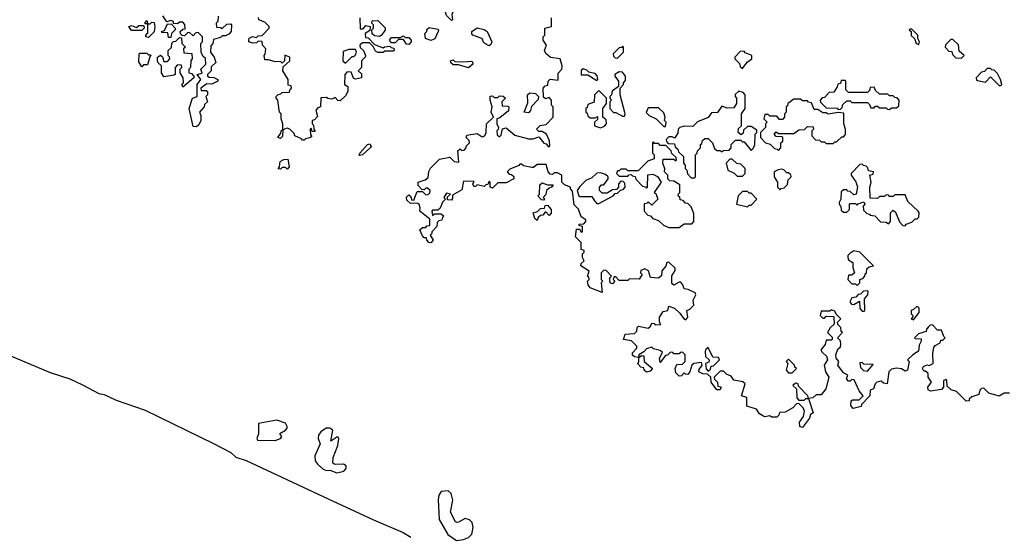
# Model space of a CAD drawing. Extents: x 2494106 to 2685573, y 758056 to 915185.
# Tile 32 of 256: x 2498632 to 2504385, y 841755 to 844765. Entities that reach past the tile are written whole.
import ezdxf

# ---------------------------------------------------------------- set-up
doc = ezdxf.new("R2010")
doc.units = 0

msp = doc.modelspace()

# ---------------------------------------------------------------- linework, layer by layer
at = {"layer": '0CON05XD'}
for points in [[(2501155, 844760), (2501125, 844790), (2501117.5, 844815), (2501148.3, 844841.7), (2501155, 844860), (2501165, 844860), (2501171.7, 844851.7), (2501185, 844850), (2501190, 844835), (2501168.3, 844821.7), (2501157.5, 844795), (2501160, 844765), (2501155, 844760)], [(2499385, 844660), (2499370, 844665), (2499370, 844675), (2499381.7, 844688.3), (2499380, 844740), (2499365, 844740), (2499362.5, 844745), (2499375, 844760), (2499380, 844740), (2499395, 844740), (2499405, 844750), (2499418.3, 844748.3), (2499422.5, 844725), (2499417, 844693), (2499385, 844660)], [(2499792.5, 844785), (2499790, 844755), (2499780, 844745), (2499781.7, 844721.7), (2499805, 844720), (2499815, 844712.5), (2499841.7, 844738.3), (2499865, 844740), (2499870, 844735), (2499867.5, 844695), (2499855, 844680), (2499835, 844670), (2499815, 844670), (2499805, 844660), (2499765, 844650), (2499760, 844625), (2499748.3, 844611.7), (2499747.5, 844575), (2499767.5, 844545), (2499777.5, 844515), (2499751.7, 844488.3), (2499750, 844465), (2499730, 844445), (2499730, 844435), (2499738.3, 844428.3), (2499767, 844427), (2499790, 844415), (2499790, 844405), (2499755, 844387.5), (2499725, 844390), (2499690, 844365), (2499691.7, 844351.7), (2499721.7, 844351.7), (2499730, 844345), (2499730, 844325), (2499720, 844315), (2499730, 844285), (2499711.7, 844268.3), (2499710, 844255), (2499682.5, 844225), (2499690, 844205), (2499690, 844175), (2499679.3, 844150.7), (2499665, 844137.5), (2499645, 844140), (2499622.5, 844245), (2499642.5, 844305), (2499670, 844315), (2499670, 844385), (2499690, 844415), (2499670, 844445), (2499698.3, 844451.7), (2499690, 844475), (2499720, 844505), (2499717, 844537), (2499701.7, 844551.7), (2499692.5, 844575), (2499690, 844625), (2499700, 844635), (2499700, 844665), (2499675, 844690), (2499661.7, 844688.3), (2499645, 844670), (2499625, 844690), (2499611.7, 844688.3), (2499595, 844670), (2499581.7, 844671.7), (2499571.7, 844681.7), (2499570, 844695), (2499585, 844710), (2499598.3, 844711.7), (2499597, 844737), (2499585, 844750), (2499565, 844750), (2499555, 844740), (2499531.7, 844741.7), (2499530, 844755), (2499515, 844760), (2499491.7, 844751.7), (2499468.3, 844788.3)], [(2500295, 844060), (2500285, 844060), (2500278.3, 844068.3), (2500240, 844085), (2500235, 844100), (2500210, 844125), (2500195, 844130), (2500170, 844120), (2500168.3, 844081.7), (2500155, 844070), (2500140, 844075), (2500158.3, 844101.7), (2500161.7, 844118.3), (2500170, 844120), (2500170, 844155), (2500160, 844185), (2500160, 844215), (2500150, 844225), (2500140, 844295), (2500130, 844305), (2500130, 844315), (2500141.7, 844328.3), (2500158.3, 844331.7), (2500165, 844340), (2500208.3, 844341.7), (2500211.7, 844358.3), (2500220, 844365), (2500218.3, 844378.3), (2500201.7, 844381.7), (2500200, 844415), (2500170, 844465), (2500171.7, 844488.3), (2500210, 844525), (2500210, 844545), (2500181.7, 844558.3), (2500180, 844525), (2500165, 844510), (2500155, 844520), (2500125, 844517.5), (2500085, 844530), (2500065, 844530), (2500060, 844555), (2500066.4, 844563.6), (2500070, 844595), (2500050, 844615), (2500048.3, 844638.3), (2500025, 844640), (2500015, 844630), (2499995, 844627.5), (2499970, 844635), (2499970, 844645), (2499973.6, 844656.4), (2499993, 844667), (2500015, 844660), (2500025, 844670), (2500048.3, 844671.7), (2500090, 844715), (2500090, 844725), (2500065, 844750), (2500030, 844765), (2500028.3, 844778.3)], [(2500620, 844775), (2500621.7, 844711.7), (2500638.3, 844711.7), (2500655, 844730), (2500680, 844725), (2500678.3, 844701.7), (2500650, 844685), (2500651.7, 844661.7), (2500668.3, 844658.3), (2500705, 844620), (2500755, 844600), (2500763, 844607), (2500795, 844610), (2500801.7, 844601.7), (2500818.3, 844598.3), (2500820, 844585), (2500815, 844580), (2500765, 844580), (2500755, 844572.5), (2500725, 844572.5), (2500711.7, 844581.7), (2500698.3, 844608.3), (2500675, 844630), (2500635, 844630), (2500620, 844615), (2500621.7, 844601.7), (2500640, 844585), (2500652.5, 844555), (2500650, 844545), (2500630, 844525), (2500630, 844485), (2500610, 844465), (2500628.3, 844448.3), (2500630, 844425), (2500595, 844417.5), (2500583.3, 844423.3), (2500568.3, 844458.3), (2500545, 844460), (2500532.5, 844445), (2500530, 844385), (2500550, 844375), (2500550, 844345), (2500535, 844320), (2500505, 844290), (2500491.7, 844291.7), (2500475, 844310), (2500455, 844300), (2500433, 844303), (2500425, 844310), (2500391.7, 844308.3), (2500390, 844255), (2500375, 844250), (2500362.5, 844235), (2500371.7, 844198.3), (2500355, 844180), (2500340, 844175), (2500340, 844155), (2500348.3, 844148.3), (2500350, 844125), (2500360, 844115), (2500355, 844110), (2500341.7, 844111.7), (2500335, 844130), (2500330, 844125), (2500331.7, 844091.7), (2500338.3, 844081.7), (2500327, 844073), (2500301.7, 844068.3), (2500295, 844060)], [(2500735, 844667.5), (2500705, 844670), (2500691.7, 844681.7), (2500690, 844705), (2500700, 844715), (2500700, 844735), (2500690, 844745), (2500691.7, 844758.3), (2500725, 844760), (2500767, 844717), (2500767, 844703), (2500745, 844672.5), (2500735, 844667.5)], [(2501453, 844127), (2501475, 844132.5), (2501525, 844090), (2501605, 844067.5), (2501631.7, 844068.3), (2501665, 844080), (2501693.6, 844043.6), (2501708.3, 844038.3), (2501721.7, 844021.7), (2501730, 844025), (2501727, 844057), (2501710, 844095), (2501685, 844110), (2501665, 844110), (2501652.5, 844125), (2501673, 844147), (2501708.3, 844151.7), (2501750, 844195), (2501750, 844255), (2501740, 844265), (2501740, 844295), (2501725, 844310), (2501705, 844302.5), (2501691.7, 844311.7), (2501690, 844365), (2501701.7, 844378.3), (2501718.3, 844381.7), (2501720, 844405), (2501732.5, 844417.5), (2501778.3, 844411.7), (2501778.3, 844451.7), (2501800, 844475), (2501802.5, 844495), (2501790, 844535), (2501733, 844543), (2501707, 844567), (2501697.5, 844585), (2501710, 844615), (2501690, 844645), (2501690, 844665), (2501700, 844675), (2501700, 844715), (2501740, 844725), (2501740, 844775)], [(2499345, 844702.5), (2499285, 844702.5), (2499270, 844725), (2499285, 844730), (2499315, 844720), (2499328.3, 844731.7), (2499351.7, 844731.7), (2499358.3, 844728.3), (2499360, 844715), (2499345, 844702.5)], [(2499515, 844660), (2499501.7, 844661.7), (2499498.3, 844688.3), (2499465, 844690), (2499460, 844695), (2499478.3, 844701.7), (2499495, 844740), (2499518.3, 844738.3), (2499540, 844715), (2499540, 844705), (2499520, 844685), (2499515, 844660)], [(2501035, 844642.5), (2501002.5, 844655), (2501000, 844685), (2501010, 844695), (2501011.7, 844708.3), (2501025, 844720), (2501075, 844710), (2501080, 844705), (2501077.5, 844695), (2501057, 844653), (2501035, 844642.5)], [(2501375, 844612.5), (2501350, 844625), (2501340, 844635), (2501338.3, 844648.3), (2501327, 844657), (2501280, 844675), (2501273, 844683), (2501273.6, 844696.4), (2501305, 844716.7), (2501345, 844706.7), (2501362.5, 844695), (2501390, 844635), (2501385, 844620), (2501375, 844612.5)], [(2503885, 844620), (2503890, 844635), (2503880, 844655), (2503880, 844675), (2503845, 844710), (2503835, 844710), (2503830, 844705), (2503840, 844695), (2503841.7, 844671.7), (2503860, 844655), (2503870, 844625), (2503885, 844620)], [(2499585, 844370), (2499580, 844385), (2499590, 844395), (2499587.5, 844425), (2499570, 844455), (2499570, 844475), (2499580, 844485), (2499578.3, 844498.3), (2499555, 844500), (2499540, 844485), (2499540, 844445), (2499535, 844440), (2499475, 844430), (2499460, 844455), (2499460, 844495), (2499441.7, 844511.7), (2499437.5, 844525), (2499437.5, 844545), (2499455, 844557.5), (2499467, 844547), (2499475, 844520), (2499495, 844520), (2499510, 844535), (2499508.3, 844548.3), (2499500, 844555), (2499500, 844585), (2499518.3, 844601.7), (2499521.7, 844628.3), (2499531.7, 844638.3), (2499545, 844640), (2499565, 844660), (2499578.3, 844658.3), (2499580, 844625), (2499600, 844605), (2499590, 844595), (2499591.7, 844571.7), (2499637, 844567), (2499640, 844535), (2499633, 844527), (2499630, 844485), (2499620, 844475), (2499620, 844455), (2499635, 844450), (2499650, 844435), (2499650, 844425), (2499585, 844370)], [(2500905, 844620), (2500891.7, 844621.7), (2500875, 844650), (2500845, 844650), (2500825, 844630), (2500805, 844630), (2500792.5, 844645), (2500805, 844660), (2500855, 844660), (2500875, 844670), (2500885, 844660), (2500905, 844660), (2500920, 844645), (2500920, 844635), (2500905, 844620)], [(2504135, 844540), (2504150, 844555), (2504121.7, 844581.7), (2504118.3, 844618.3), (2504085, 844650), (2504071.7, 844648.3), (2504041.7, 844618.3), (2504040, 844605), (2504061.7, 844581.7), (2504078.3, 844578.3), (2504081.7, 844561.7), (2504101.7, 844541.7), (2504135, 844540)], [(2500535, 844510), (2500575, 844550), (2500585, 844550), (2500595, 844560), (2500600, 844575), (2500595, 844590), (2500555, 844590), (2500521.7, 844578.3), (2500520, 844525), (2500535, 844510)], [(2502125, 844540), (2502160, 844575), (2502160, 844605), (2502155, 844610), (2502148.3, 844601.7), (2502135, 844600), (2502100, 844565), (2502101.7, 844551.7), (2502111.7, 844541.7), (2502125, 844540)], [(2499345, 844490), (2499328.3, 844518.3), (2499330, 844565), (2499335, 844570), (2499375, 844570), (2499385, 844560), (2499395, 844560), (2499400, 844555), (2499392.5, 844547.5), (2499378.3, 844501.7), (2499355, 844500), (2499345, 844490)], [(2501255, 844484), (2501195, 844500), (2501165, 844500), (2501151.7, 844511.7), (2501150, 844525), (2501165, 844530), (2501175, 844520), (2501225, 844517.5), (2501271.7, 844521.7), (2501278.3, 844518.3), (2501280, 844505), (2501255, 844484)], [(2502855, 844480), (2502883.3, 844516.7), (2502910, 844535), (2502910, 844555), (2502871.7, 844571.7), (2502865, 844580), (2502841.7, 844578.3), (2502810, 844545), (2502810, 844535), (2502838.3, 844508.3), (2502841.7, 844491.7), (2502855, 844480)], [(2502005, 844410), (2502010, 844415), (2502007, 844437), (2501995, 844450), (2501957.5, 844457.5), (2501945, 844470), (2501925, 844477.5), (2501911.7, 844468.3), (2501911.7, 844441.7), (2501951.7, 844441.7), (2502005, 844410)], [(2504365, 844380), (2504370, 844385), (2504362.5, 844415), (2504345, 844450), (2504325, 844470), (2504311.7, 844471.7), (2504305, 844480), (2504285, 844480), (2504268.3, 844461.7), (2504251.7, 844458.3), (2504220, 844425), (2504221.7, 844411.7), (2504228.3, 844408.3), (2504275, 844400), (2504305, 844430), (2504355, 844380), (2504365, 844380)], [(2502165, 844200), (2502170, 844215), (2502140, 844325), (2502140, 844365), (2502160, 844385), (2502160, 844395), (2502171.7, 844408.3), (2502172.5, 844435), (2502155, 844457.5), (2502135, 844460), (2502110, 844445), (2502110, 844435), (2502130, 844405), (2502130, 844375), (2502093.6, 844346.4), (2502090, 844325), (2502080, 844315), (2502081.7, 844301.7), (2502090, 844295), (2502080, 844285), (2502080, 844245), (2502102.5, 844222.5), (2502115, 844222.5), (2502155, 844200), (2502165, 844200)], [(2503715, 844240), (2503725, 844250), (2503755, 844250), (2503768.3, 844261.7), (2503770, 844295), (2503758.3, 844308.3), (2503745, 844310), (2503735, 844320), (2503715, 844320), (2503705, 844330), (2503655, 844330), (2503631.7, 844351.7), (2503625, 844370), (2503601.7, 844368.3), (2503598.3, 844351.7), (2503585, 844340), (2503475, 844340), (2503460, 844355), (2503460, 844405), (2503455, 844410), (2503431.7, 844408.3), (2503428.3, 844391.7), (2503411.7, 844388.3), (2503408.3, 844371.7), (2503388.3, 844341.7), (2503361.7, 844338.3), (2503335, 844310), (2503321.7, 844308.3), (2503310, 844295), (2503311.7, 844281.7), (2503345, 844250), (2503407.5, 844247.5), (2503415, 844240), (2503428.3, 844241.7), (2503438.3, 844251.7), (2503441.7, 844268.3), (2503465, 844290), (2503485, 844290), (2503495, 844280), (2503585, 844280), (2503598.3, 844268.3), (2503605, 844250), (2503625, 844250), (2503631.7, 844258.3), (2503645, 844260), (2503655, 844250), (2503695, 844250), (2503701.7, 844241.7), (2503715, 844240)], [(2503755, 842727.5), (2503725, 842720), (2503710, 842705), (2503700, 842635), (2503678.3, 842638.3), (2503665, 842650), (2503640, 842645), (2503630, 842635), (2503620, 842605), (2503601.7, 842598.3), (2503600, 842565), (2503550, 842515), (2503548.3, 842501.7), (2503501.7, 842491.7), (2503488.3, 842508.3), (2503490, 842535), (2503498.3, 842541.7), (2503537.5, 842542.5), (2503560, 842565), (2503537.5, 842595), (2503508.3, 842658.3), (2503495, 842660), (2503485, 842650), (2503475, 842650), (2503462.5, 842665), (2503470, 842685), (2503445, 842700), (2503412.5, 842745), (2503417.5, 842765), (2503402.5, 842785), (2503400, 842805), (2503411.7, 842838.3), (2503428.3, 842851.7), (2503430, 842865), (2503427, 842887), (2503410, 842905), (2503440, 842935), (2503431.7, 842941.7), (2503430, 842965), (2503411.7, 842981.7), (2503410, 842995), (2503430, 843015), (2503401.7, 843041.7), (2503395, 843060), (2503375, 843067.5), (2503365, 843060), (2503315, 843060), (2503310, 843035), (2503325, 843020), (2503335, 843020), (2503345, 843030), (2503388.3, 843028.3), (2503390, 842985), (2503367, 842963), (2503352.5, 842935), (2503378.3, 842908.3), (2503380, 842895), (2503375, 842890), (2503345, 842890), (2503337.5, 842865), (2503312.5, 842835), (2503320, 842820), (2503346.2, 842796.2), (2503352.5, 842775), (2503332.5, 842745), (2503340, 842705), (2503360, 842675), (2503342.5, 842605), (2503315, 842570), (2503285, 842570), (2503267, 842553), (2503240, 842550), (2503267.5, 842465), (2503252.5, 842455), (2503246.1, 842433.9), (2503205, 842380), (2503190, 842385), (2503188.3, 842411.7), (2503212.5, 842445), (2503217.5, 842475), (2503210, 842495), (2503185, 842520), (2503171.7, 842518.3), (2503150, 842495), (2503105, 842470), (2503071.7, 842468.3), (2503068.3, 842451.7), (2503055, 842440), (2503025, 842440), (2503015, 842447.5), (2502985, 842442.5), (2502975, 842447.5), (2502955, 842460), (2502937, 842487), (2502880, 842505), (2502880, 842555), (2502850, 842565), (2502870, 842635), (2502857, 842647), (2502805, 842657.5), (2502789.3, 842679.3), (2502761.7, 842691.7), (2502745, 842710), (2502725, 842710), (2502690, 842675), (2502691.7, 842661.7), (2502710, 842645), (2502711.7, 842621.7), (2502730, 842615), (2502725, 842600), (2502705, 842600), (2502672.5, 842645), (2502670, 842675), (2502651.7, 842691.7), (2502623, 842693), (2502600, 842705), (2502601.7, 842718.3), (2502620, 842745), (2502615, 842760), (2502570, 842755), (2502560, 842745), (2502547.5, 842705), (2502535, 842690), (2502521.7, 842691.7), (2502515, 842700), (2502498.3, 842681.7), (2502485, 842680), (2502465, 842700), (2502462.5, 842725), (2502471.7, 842748.3), (2502505, 842750), (2502520, 842765), (2502520, 842805), (2502505, 842820), (2502491.7, 842818.3), (2502485, 842810), (2502455, 842810), (2502448.3, 842818.3), (2502435, 842820), (2502417, 842803), (2502405, 842800), (2502375, 842760), (2502370, 842785), (2502388.3, 842818.3), (2502375, 842830), (2502335, 842840), (2502325, 842850), (2502295, 842840), (2502278.3, 842821.7), (2502250, 842805), (2502250, 842790), (2502265, 842800), (2502278.3, 842798.3), (2502280, 842765), (2502330, 842725), (2502315, 842710), (2502295, 842702.5), (2502280, 842715), (2502278.3, 842728.3), (2502261.7, 842731.7), (2502243, 842753), (2502250, 842765), (2502250, 842790), (2502225, 842792.5), (2502213, 842803), (2502213, 842817), (2502237, 842843), (2502237.5, 842855), (2502207, 842887), (2502160, 842895), (2502170, 842925), (2502225, 842930), (2502237, 842943), (2502240, 842965), (2502248.3, 842971.7), (2502305, 842960), (2502318.3, 842971.7), (2502325, 842990), (2502338.3, 842988.3), (2502345, 842980), (2502378.3, 842981.7), (2502370, 842995), (2502370, 843025), (2502391.7, 843058.3), (2502420, 843065), (2502425, 843090), (2502458.3, 843078.3), (2502489.3, 843049.3), (2502513.6, 843013.6), (2502525, 843010), (2502536.7, 843025), (2502530, 843065), (2502548.3, 843071.7), (2502570, 843095), (2502567.5, 843125), (2502575, 843140), (2502582.5, 843155), (2502578.3, 843168.3), (2502537, 843187), (2502515, 843190), (2502507.5, 843215), (2502495, 843230), (2502485, 843230), (2502455, 843212.5), (2502441.7, 843221.7), (2502442.5, 843267.5), (2502461.7, 843298.3), (2502461.7, 843311.7), (2502425, 843347.5), (2502412.5, 843345), (2502407, 843323), (2502383.6, 843296.4), (2502382.5, 843267.5), (2502365, 843252.5), (2502317, 843257), (2502306.1, 843296.1), (2502285, 843307.5), (2502261.7, 843298.3), (2502260, 843285), (2502270, 843275), (2502251.7, 843248.3), (2502195, 843250), (2502185, 843240), (2502135, 843240), (2502115, 843260), (2502105, 843260), (2502100, 843245), (2502110, 843235), (2502095, 843220), (2502083.3, 843223.3), (2502080, 843235), (2502080, 843255), (2502090, 843265), (2502058.3, 843298.3), (2502045, 843300), (2502030, 843285), (2502030, 843245), (2502040, 843235), (2502030, 843225), (2502035, 843170), (2501965, 843197.5), (2501953.3, 843215), (2501950, 843235), (2501960, 843245), (2501958.3, 843258.3), (2501950, 843265), (2501960, 843295), (2501910, 843325), (2501911.7, 843338.3), (2501930, 843355), (2501920, 843375), (2501920, 843395), (2501930, 843405), (2501930, 843415), (2501911.7, 843421.7), (2501911.7, 843461.7), (2501880, 843495), (2501885, 843540), (2501905, 843540), (2501911.7, 843521.7), (2501920, 843525), (2501920, 843555), (2501901.7, 843561.7), (2501901.7, 843568.3), (2501928.3, 843571.7), (2501940, 843585), (2501940, 843595), (2501911.7, 843611.7), (2501897, 843657), (2501872.5, 843682.5), (2501861.7, 843761.7), (2501850, 843775), (2501850, 843785), (2501815, 843800), (2501800, 843815), (2501800, 843855), (2501775, 843870), (2501755, 843870), (2501745, 843860), (2501731.7, 843861.7), (2501720, 843875), (2501708.3, 843918.3), (2501655, 843917.5), (2501635, 843900), (2501625, 843900), (2501575, 843910), (2501565, 843920), (2501555, 843920), (2501548.3, 843911.7), (2501495, 843890), (2501480, 843875), (2501491.7, 843861.7), (2501505, 843860), (2501518.3, 843848.3), (2501520, 843835), (2501475, 843810), (2501425, 843810), (2501395, 843780), (2501380, 843785), (2501380, 843815), (2501375, 843820), (2501368.3, 843801.7), (2501355, 843800), (2501345, 843790), (2501305, 843800), (2501295, 843790), (2501285, 843790), (2501280, 843805), (2501288.3, 843818.3), (2501225, 843820), (2501215, 843770), (2501161.7, 843738.3), (2501161.7, 843718.3), (2501155, 843710), (2501131.7, 843711.7), (2501131.7, 843728.3), (2501150, 843745), (2501125, 843750), (2501110, 843725), (2501120, 843715), (2501103, 843697), (2501088.3, 843661.7), (2501075, 843650), (2501045, 843650), (2501040, 843645), (2501045, 843620), (2501055, 843630), (2501095, 843630), (2501110, 843615), (2501101.7, 843608.3), (2501098.3, 843591.7), (2501081.7, 843588.3), (2501071.7, 843578.3), (2501070, 843555), (2501040, 843525), (2501040, 843515), (2501030, 843505), (2501047.5, 843475), (2501035, 843460), (2501021.7, 843461.7), (2501010, 843475), (2501008.3, 843488.3), (2500995, 843490), (2500985, 843500), (2500970, 843535), (2500985, 843550), (2501005, 843550), (2501011.7, 843558.3), (2501028.3, 843561.7), (2501028.3, 843598.3), (2500970, 843645), (2500972.5, 843665), (2500966.4, 843686.4), (2500955, 843692.5), (2500915, 843690), (2500895, 843710), (2500893, 843727), (2500905, 843740), (2500920, 843725), (2500921.7, 843711.7), (2500935, 843710), (2500955, 843760), (2500985, 843760), (2501005, 843740), (2501018.3, 843741.7), (2501028.3, 843751.7), (2501030, 843765), (2501015, 843780), (2501005, 843780), (2500995, 843770), (2500981.7, 843771.7), (2500960, 843795), (2500960, 843815), (2501001.7, 843828.3), (2501018.3, 843841.7), (2501023, 843877), (2501033, 843897), (2501085, 843950), (2501145, 843960), (2501170, 843935), (2501198.3, 843931.7), (2501191.7, 843998.3), (2501205, 844010), (2501215, 844000), (2501228.3, 844001.7), (2501240, 844015), (2501240, 844025), (2501260, 844045), (2501258.3, 844058.3), (2501240, 844075), (2501245, 844090), (2501305, 844100), (2501335, 844080), (2501350, 844085), (2501357.5, 844105), (2501360, 844155), (2501400, 844195), (2501387.5, 844225), (2501392.5, 844255), (2501380, 844295), (2501381.7, 844318.3), (2501395, 844320), (2501405, 844310), (2501425, 844310), (2501435, 844320), (2501457, 844317), (2501470, 844305), (2501450, 844285), (2501451.7, 844261.7), (2501485, 844260), (2501490, 844255), (2501488.3, 844231.7), (2501438.3, 844191.7), (2501420, 844185), (2501420, 844155), (2501430, 844135), (2501428.3, 844121.7), (2501420, 844115), (2501421.7, 844091.7), (2501435, 844080), (2501445, 844090), (2501453, 844127)], [(2501605, 844220), (2501580, 844225), (2501601.7, 844278.3), (2501600, 844325), (2501612.5, 844337.5), (2501645, 844332.5), (2501662.5, 844315), (2501661.7, 844298.3), (2501623.3, 844256.7), (2501617, 844233), (2501605, 844220)], [(2502025, 844132.5), (2502048.3, 844141.7), (2502060, 844155), (2502058.3, 844178.3), (2502040, 844195), (2502040, 844245), (2502060, 844275), (2502060, 844305), (2502015, 844350), (2501990, 844325), (2501988.3, 844281.7), (2501951.7, 844268.3), (2501948.3, 844251.7), (2501940, 844245), (2501940, 844225), (2501948.3, 844218.3), (2501951.7, 844201.7), (2501965, 844190), (2501995, 844190), (2502008.3, 844198.3), (2502008.3, 844181.7), (2501990, 844165), (2501990, 844145), (2502025, 844132.5)], [(2502575, 843840), (2502580, 843845), (2502580, 843975), (2502590, 843985), (2502591.7, 843998.3), (2502610, 844015), (2502610, 844035), (2502618.3, 844041.7), (2502621.7, 844058.3), (2502635, 844070), (2502655, 844070), (2502680, 844045), (2502691.7, 844011.7), (2502705, 844000), (2502725, 844000), (2502732.5, 843992.5), (2502745, 844000), (2502778.3, 844001.7), (2502790, 844015), (2502790, 844035), (2502815, 844060), (2502845, 844060), (2502855, 844050), (2502865, 844050), (2502905, 844000), (2502918.3, 844011.7), (2502927.5, 844032.5), (2502930, 844095), (2502940, 844105), (2502938.3, 844118.3), (2502905, 844140), (2502885, 844140), (2502861.7, 844118.3), (2502858.3, 844101.7), (2502848.3, 844091.7), (2502830, 844105), (2502831.7, 844128.3), (2502850, 844145), (2502850, 844215), (2502870, 844245), (2502870, 844325), (2502858.3, 844338.3), (2502833, 844347), (2502813, 844327), (2502812.5, 844315), (2502820, 844305), (2502820, 844275), (2502805, 844250), (2502765, 844247.5), (2502735, 844260), (2502708.3, 844221.7), (2502675, 844220), (2502655, 844192.5), (2502591.7, 844168.3), (2502565, 844140), (2502515, 844142.5), (2502490, 844135), (2502480, 844125), (2502478.3, 844101.7), (2502458.3, 844071.7), (2502445, 844080), (2502425, 844080), (2502410, 844065), (2502411.7, 844051.7), (2502421.7, 844041.7), (2502458.3, 844038.3), (2502461.7, 844021.7), (2502478.3, 844008.3), (2502481.7, 843991.7), (2502510, 843965), (2502510, 843925), (2502520, 843915), (2502520, 843895), (2502530, 843885), (2502533, 843863), (2502555, 843840), (2502575, 843840)], [(2503065, 844000), (2503080, 844015), (2503080, 844045), (2503090, 844055), (2503090, 844075), (2503085, 844080), (2503051.7, 844081.7), (2503040, 844095), (2503051.7, 844108.3), (2503065, 844100), (2503155, 844100), (2503185, 844120), (2503218.3, 844121.7), (2503235, 844140), (2503268.3, 844138.3), (2503270, 844125), (2503260, 844115), (2503260, 844085), (2503281.7, 844061.7), (2503305, 844060), (2503315, 844050), (2503335, 844050), (2503345, 844040), (2503385, 844040), (2503395, 844050), (2503405, 844050), (2503435, 844080), (2503445, 844080), (2503457, 844093), (2503457.5, 844125), (2503447.5, 844155), (2503448.3, 844218.3), (2503415, 844222.5), (2503355, 844212.5), (2503345, 844220), (2503325, 844220), (2503295, 844240), (2503275, 844240), (2503258.3, 844278.3), (2503241.7, 844281.7), (2503235, 844290), (2503205, 844290), (2503195, 844300), (2503155, 844300), (2503120, 844275), (2503118.3, 844261.7), (2503110, 844255), (2503110, 844225), (2503100, 844215), (2503100, 844195), (2503088.3, 844181.7), (2503071.7, 844181.7), (2503055, 844200), (2503015, 844200), (2503005, 844210), (2502985, 844210), (2502980, 844185), (2503000, 844165), (2502990, 844155), (2502990, 844135), (2502960, 844105), (2502960, 844075), (2502990, 844045), (2503017, 844037), (2503041.7, 844011.7), (2503058.3, 844008.3), (2503065, 844000)], [(2502405, 844140), (2502410, 844165), (2502400, 844175), (2502402.5, 844195), (2502395, 844220), (2502365, 844250), (2502305, 844250), (2502291.7, 844221.7), (2502310, 844205), (2502350, 844185), (2502395, 844140), (2502405, 844140)], [(2500615, 843970), (2500620, 843985), (2500663.8, 844035), (2500678.6, 844038.6), (2500686.2, 844025), (2500680, 844015), (2500635, 843973.8), (2500615, 843970)], [(2502485, 843550), (2502515, 843570), (2502558.3, 843571.7), (2502570, 843585), (2502571.7, 843631.7), (2502555, 843670), (2502535, 843690), (2502521.7, 843691.7), (2502508.3, 843708.3), (2502491.7, 843711.7), (2502488.3, 843728.3), (2502481.7, 843731.7), (2502480, 843745), (2502490, 843755), (2502488.3, 843798.3), (2502455, 843820), (2502431.7, 843821.7), (2502420, 843835), (2502420, 843855), (2502400, 843875), (2502401.7, 843891.7), (2502390, 843925), (2502391.7, 843948.3), (2502455, 843950), (2502465, 843940), (2502470, 843945), (2502468.3, 843958.3), (2502441.7, 843981.7), (2502438.3, 843998.3), (2502408.3, 844028.3), (2502375, 844030), (2502365, 844040), (2502341.7, 844041.7), (2502335, 844050), (2502330, 844045), (2502330, 843985), (2502340, 843975), (2502338.3, 843951.7), (2502301.7, 843938.3), (2502245, 843880), (2502185, 843880), (2502175, 843890), (2502145, 843890), (2502135, 843880), (2502125, 843880), (2502120, 843865), (2502135, 843850), (2502185, 843850), (2502191.7, 843858.3), (2502205, 843860), (2502211.7, 843851.7), (2502228.3, 843848.3), (2502231.7, 843831.7), (2502271.7, 843791.7), (2502288.3, 843788.3), (2502295, 843780), (2502300, 843785), (2502301.7, 843858.3), (2502331.7, 843861.7), (2502358.3, 843848.3), (2502380, 843815), (2502340, 843755), (2502348.3, 843748.3), (2502360, 843715), (2502325, 843680), (2502305, 843700), (2502298.3, 843691.7), (2502281.7, 843688.3), (2502280, 843645), (2502301.7, 843621.7), (2502318.3, 843618.3), (2502331.7, 843601.7), (2502365, 843590), (2502393, 843563), (2502425, 843550), (2502485, 843550)], [(2500195, 843890), (2500185, 843900), (2500165, 843900), (2500155, 843890), (2500141.7, 843891.7), (2500150, 843905), (2500153.6, 843936.4), (2500175, 843947.5), (2500198.3, 843948.3), (2500207.5, 843905), (2500195, 843890)], [(2502855, 843850), (2502870, 843865), (2502870, 843895), (2502845, 843920), (2502823, 843923), (2502795, 843950), (2502781.7, 843948.3), (2502760, 843925), (2502770, 843885), (2502807, 843867), (2502825, 843850), (2502855, 843850)], [(2503805, 843560), (2503811.7, 843568.3), (2503845, 843580), (2503865, 843600), (2503875, 843600), (2503885, 843610), (2503887.5, 843635), (2503882.5, 843645), (2503821.7, 843701.7), (2503805, 843740), (2503745, 843740), (2503735, 843730), (2503715, 843730), (2503708.3, 843738.3), (2503695, 843740), (2503685, 843730), (2503655, 843730), (2503645, 843720), (2503601.7, 843721.7), (2503600, 843785), (2503607.5, 843815), (2503600, 843855), (2503618.3, 843861.7), (2503620, 843875), (2503591.7, 843881.7), (2503588.3, 843898.3), (2503578.3, 843908.3), (2503561.7, 843911.7), (2503555, 843920), (2503541.7, 843918.3), (2503490, 843865), (2503490, 843855), (2503517, 843817), (2503527, 843787), (2503520, 843745), (2503505, 843740), (2503485, 843760), (2503471.7, 843761.7), (2503465, 843770), (2503445, 843770), (2503431.7, 843758.3), (2503430, 843715), (2503420, 843695), (2503421.7, 843681.7), (2503430, 843675), (2503431.7, 843651.7), (2503445, 843640), (2503465, 843640), (2503480, 843655), (2503480, 843685), (2503485, 843690), (2503515, 843690), (2503525, 843680), (2503531.7, 843688.3), (2503565, 843700), (2503570, 843685), (2503560, 843675), (2503561.7, 843651.7), (2503581.7, 843631.7), (2503598.3, 843628.3), (2503601.7, 843621.7), (2503628.3, 843618.3), (2503661.7, 843581.7), (2503695, 843580), (2503708.3, 843571.7), (2503720, 843585), (2503720, 843635), (2503735, 843650), (2503748.3, 843638.3), (2503771.7, 843581.7), (2503791.7, 843561.7), (2503805, 843560)], [(2502015, 843690), (2502100, 843735), (2502111.7, 843748.3), (2502125, 843750), (2502141.7, 843768.3), (2502158.3, 843771.7), (2502170, 843785), (2502168.3, 843808.3), (2502158.3, 843818.3), (2502145, 843820), (2502130, 843805), (2502130, 843785), (2502118.3, 843771.7), (2502095, 843770), (2502065, 843750), (2502035, 843750), (2502020, 843765), (2502020, 843785), (2502031.7, 843798.3), (2502045, 843800), (2502070, 843835), (2502070, 843845), (2502055, 843860), (2502025, 843870), (2502005, 843867.5), (2501975, 843840), (2501940, 843825), (2501905, 843790), (2501890, 843765), (2501900, 843735), (2501905, 843730), (2501975, 843730), (2501990, 843705), (2502005, 843690), (2502015, 843690)], [(2503075, 843770), (2503081.7, 843778.3), (2503098.3, 843781.7), (2503118.3, 843801.7), (2503121.7, 843828.3), (2503140, 843845), (2503138.3, 843858.3), (2503125, 843870), (2503115, 843870), (2503097, 843887), (2503085, 843890), (2503063, 843887), (2503040, 843875), (2503040, 843845), (2503060, 843815), (2503060, 843785), (2503075, 843770)], [(2501695, 843710), (2501681.7, 843711.7), (2501660, 843735), (2501670, 843745), (2501671.7, 843798.3), (2501685, 843810), (2501715, 843800), (2501748.3, 843798.3), (2501740, 843785), (2501725, 843780), (2501710, 843765), (2501707, 843743), (2501690, 843725), (2501700, 843715), (2501695, 843710)], [(2502885, 843670), (2502895, 843680), (2502905, 843680), (2502940, 843715), (2502905, 843750), (2502895, 843750), (2502885, 843760), (2502855, 843760), (2502830, 843735), (2502820, 843685), (2502885, 843670)], [(2501655, 843590), (2501641.7, 843601.7), (2501632.5, 843635), (2501657, 843643), (2501675, 843660), (2501698.3, 843661.7), (2501701.7, 843678.3), (2501715, 843680), (2501737.5, 843655), (2501737, 843633), (2501725, 843620), (2501708.3, 843638.3), (2501701.7, 843638.3), (2501688.3, 843621.7), (2501675, 843620), (2501661.7, 843608.3), (2501655, 843590)], [(2503525, 843210), (2503540, 843225), (2503540, 843245), (2503558.3, 843251.7), (2503570, 843265), (2503571.7, 843278.3), (2503580, 843285), (2503581.7, 843308.3), (2503595, 843320), (2503620, 843325), (2503540, 843405), (2503505, 843412.5), (2503481.7, 843398.3), (2503470, 843385), (2503470, 843375), (2503475, 843360), (2503500, 843345), (2503500, 843315), (2503510, 843285), (2503495, 843270), (2503475, 843270), (2503470, 843245), (2503495, 843220), (2503515, 843220), (2503525, 843210)], [(2503565, 843060), (2503570, 843065), (2503568.3, 843131.7), (2503587.5, 843155), (2503590, 843175), (2503585, 843180), (2503563, 843177), (2503545, 843160), (2503531.7, 843158.3), (2503518.3, 843141.7), (2503495, 843137.5), (2503482.5, 843115), (2503491.7, 843101.7), (2503505, 843100), (2503538.3, 843118.3), (2503540, 843075), (2503555, 843060), (2503565, 843060)], [(2503855, 843010), (2503887, 843053), (2503887, 843077), (2503875, 843090), (2503855, 843070), (2503840, 843065), (2503840, 843045), (2503850, 843035), (2503848.3, 843021.7), (2503840, 843015), (2503855, 843010)], [(2504415, 842580), (2504385, 842580), (2504355, 842562.5), (2504295, 842580), (2504265, 842610), (2504251.7, 842608.3), (2504242.5, 842597.5), (2504236.4, 842573.6), (2504195, 842560), (2504180, 842545), (2504180, 842535), (2504163, 842533), (2504105, 842590), (2504075, 842600), (2504051.7, 842621.7), (2504050, 842655), (2504045, 842660), (2504030, 842655), (2504030, 842615), (2504018.3, 842601.7), (2503953, 842593), (2503940, 842600), (2503937.5, 842615), (2503960, 842645), (2503940, 842675), (2503940, 842695), (2503925, 842710), (2503915, 842710), (2503907.5, 842725), (2503913.6, 842736.4), (2503933, 842747), (2503945, 842742.5), (2503970, 842755), (2503967.5, 842815), (2503973, 842847), (2503980.7, 842859.3), (2504010, 842875), (2504015, 842890), (2504025, 842890), (2504040, 842905), (2504031.7, 842911.7), (2504018.3, 842948.3), (2503995, 842950), (2503965, 842980), (2503951.7, 842978.3), (2503941.7, 842968.3), (2503930, 842955), (2503928.3, 842941.7), (2503883, 842927), (2503860, 842905), (2503865, 842900), (2503898.3, 842898.3), (2503900, 842885), (2503888.3, 842861.7), (2503883, 842827), (2503850, 842805), (2503820, 842775), (2503830, 842765), (2503820, 842715), (2503805, 842710), (2503785, 842722.5), (2503755, 842727.5)], [(2498198.6, 842958.6), (2498810.5, 842700.5), (2498926, 842665), (2498998.5, 842628.5), (2499095, 842578.7), (2499125, 842573.3), (2499195, 842540.4), (2499365, 842480.8), (2499765, 842286.4), (2499865, 842233.8), (2499895, 842206.5), (2499955, 842187.1), (2500435, 841962.3), (2500699, 841839), (2500872.9, 841765), (2500917.6, 841737.6)], [(2502655, 842710), (2502668.3, 842721.7), (2502671.7, 842738.3), (2502685, 842740), (2502720, 842775), (2502715, 842790), (2502681.7, 842791.7), (2502655, 842847.5), (2502640, 842835), (2502637.5, 842825), (2502640, 842795), (2502660, 842775), (2502658.3, 842761.7), (2502640, 842755), (2502643, 842723), (2502655, 842710)], [(2503145, 842700), (2503170, 842725), (2503161.7, 842731.7), (2503160, 842745), (2503125, 842780), (2503110, 842765), (2503120, 842755), (2503110, 842715), (2503125, 842700), (2503145, 842700)], [(2503585, 842710), (2503618.3, 842748.3), (2503565, 842750), (2503555, 842760), (2503541.7, 842758.3), (2503545, 842730), (2503563, 842713), (2503585, 842710)], [(2503215, 842540), (2503225, 842550), (2503240, 842550), (2503237.5, 842565), (2503181.7, 842621.7), (2503180, 842635), (2503165, 842640), (2503150, 842625), (2503170, 842605), (2503173, 842553), (2503185, 842540), (2503215, 842540)], [(2500125, 842304.3), (2500156.2, 842315), (2500163.8, 842325), (2500152, 842345), (2500186.1, 842363.9), (2500194.4, 842375), (2500195.6, 842385), (2500184.6, 842404.6), (2500135, 842421.8), (2500027.1, 842402.9), (2500028.1, 842341.9), (2500016.7, 842315), (2500022.5, 842305), (2500125, 842304.3)], [(2500485, 842114.4), (2500525.5, 842124.5), (2500539.1, 842140.9), (2500540, 842155), (2500525, 842165.6), (2500473.8, 842163.8), (2500462, 842172), (2500462.9, 842205), (2500491.4, 842275), (2500497.5, 842315), (2500493.6, 842323.6), (2500485, 842324), (2500450, 842300), (2500461.9, 842365), (2500445, 842376.2), (2500422.5, 842375), (2500391.2, 842355), (2500377.1, 842335), (2500376.9, 842315), (2500386.9, 842285), (2500356, 842215), (2500358, 842185), (2500371.2, 842165), (2500405, 842136), (2500425, 842128.8), (2500445, 842130), (2500485, 842114.4)], [(2501185, 841718.6), (2501225, 841724), (2501255, 841735.7), (2501272.9, 841755), (2501282.5, 841795), (2501275.7, 841825), (2501260.5, 841840.5), (2501235, 841847.8), (2501195, 841826.2), (2501185, 841823.3), (2501178.3, 841828.3), (2501150, 841885), (2501162.2, 841955), (2501153, 841993), (2501135, 842010), (2501095, 842006), (2501080.6, 841985), (2501077, 841957), (2501082.4, 841842.4), (2501133.6, 841753.6), (2501185, 841718.6)]]:
    msp.add_lwpolyline(points, dxfattribs=at)

doc.saveas('drawing.dxf')
